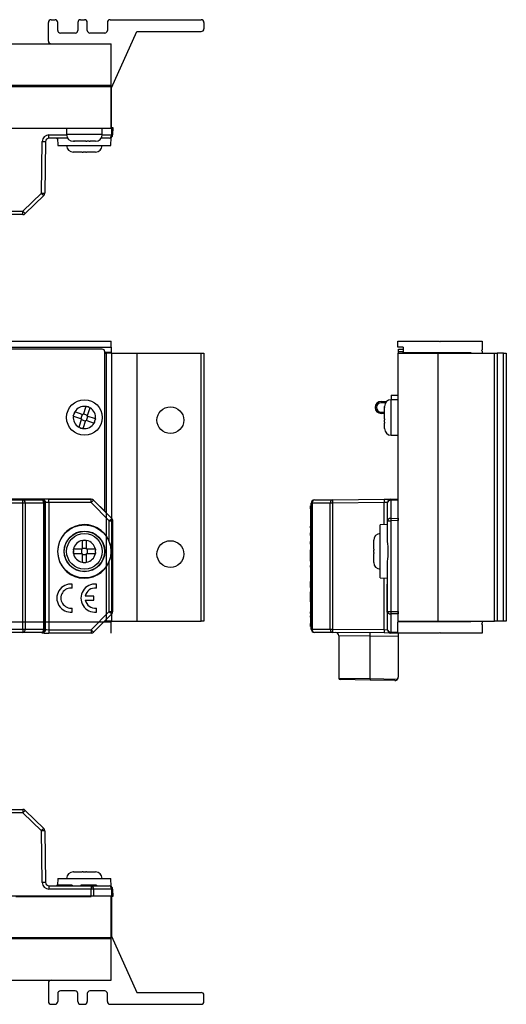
# Paper-space layout 'Layout1' of a CAD drawing. Header units: inches. Extents: x 0.4 to 10.7, y 0.8 to 8.1.
# Tile 22 of 22: x 7.1 to 10.7, y 0.8 to 8.1. Entities that reach past the tile are written whole.
import ezdxf

# ---------------------------------------------------------------- set-up
doc = ezdxf.new("R2010")
doc.units = ezdxf.units.IN
doc.header["$MEASUREMENT"] = 0
for name, color, linetype in [('Default', 7, 'Continuous'), ('RTS_.1PITCH', 7, 'Continuous'), ('SCREW_-_0.300INX', 7, 'Continuous'), ('SCREW_-_0.400INX', 7, 'Continuous'), ('SPACER-4MMX8MMDI', 7, 'Continuous'), ('SSS-END_CAP', 7, 'Continuous'), ('SSS-FACEPLATE3.0', 7, 'Continuous'), ('SSS-PCB3.0', 7, 'Continuous'), ('SSS-TERMINAL_COV', 7, 'Continuous'), ('SSS-U_CHANNEL', 7, 'Continuous')]:
    doc.layers.add(name, color=color, linetype=linetype)

# ---------------------------------------------------------------- blocks, each defined once
blk = doc.blocks.new('SE')
at = {"layer": 'SCREW_-_0.300INX', "color": 7, "linetype": 'Continuous'}
for p, q in [((7.559, 5.237), (7.5382, 5.1756)), ((7.5594, 5.2381), (7.559, 5.237)), ((7.5594, 5.2381), (7.5662, 5.2358)), ((7.5838, 5.2298), (7.5662, 5.2358)), ((7.5694, 5.165), (7.5903, 5.2264)), ((7.5838, 5.2298), (7.5906, 5.2275)), ((7.5903, 5.2264), (7.5906, 5.2275)), ((7.4651, 5.1655), (7.4674, 5.1724)), ((7.4651, 5.1655), (7.4662, 5.1652)), ((7.4662, 5.1652), (7.5276, 5.1443)), ((7.4734, 5.1899), (7.4674, 5.1724)), ((7.4734, 5.1899), (7.4757, 5.1968)), ((7.4768, 5.1964), (7.4757, 5.1968)), ((7.5382, 5.1756), (7.4768, 5.1964)), ((7.5325, 5.1775), (7.5219, 5.1463)), ((7.5714, 5.1707), (7.5401, 5.1813)), ((7.5645, 5.1318), (7.5751, 5.1631)), ((7.6309, 5.1442), (7.5694, 5.165)), ((7.5068, 5.0829), (7.5064, 5.0819)), ((7.5133, 5.0795), (7.5064, 5.0819)), ((7.5276, 5.1443), (7.5068, 5.0829)), ((7.5133, 5.0795), (7.5308, 5.0736)), ((7.5257, 5.1387), (7.5569, 5.1281)), ((7.5377, 5.0713), (7.5308, 5.0736)), ((7.538, 5.0723), (7.5589, 5.1338)), ((7.5589, 5.1338), (7.6203, 5.1129)), ((7.6203, 5.1129), (7.6213, 5.1126)), ((7.6237, 5.1194), (7.6213, 5.1126)), ((7.6237, 5.1194), (7.6296, 5.137)), ((7.6319, 5.1438), (7.6296, 5.137)), ((7.6319, 5.1438), (7.6309, 5.1442)), ((7.5377, 5.0713), (7.538, 5.0723))]:
    blk.add_line(p, q, dxfattribs=at)
blk.add_circle((7.5485, 5.1547), 0.133, dxfattribs=at)
for start, end in [(82.73425, 149.80123), (64.85627, 77.67921), (352.73425, 59.80123), (172.73425, 239.80123), (154.85627, 167.67921), (244.85627, 257.67921), (262.73425, 329.80123), (334.85627, 347.67921)]:
    blk.add_arc((7.5485, 5.1547), 0.083, start, end, dxfattribs=at)
at = {"layer": 'SCREW_-_0.400INX', "color": 7, "linetype": 'Continuous'}
for p, q in [((7.532, 4.2371), (7.5393, 4.2372)), ((7.532, 4.2371), (7.532, 4.236)), ((7.532, 4.236), (7.532, 4.1712)), ((7.5578, 4.2372), (7.5393, 4.2372)), ((7.5578, 4.2372), (7.565, 4.2371)), ((7.565, 4.236), (7.565, 4.2371)), ((7.565, 4.1712), (7.565, 4.236)), ((7.466, 4.1639), (7.4661, 4.1712)), ((7.466, 4.1639), (7.466, 4.1454)), ((7.4661, 4.1382), (7.466, 4.1454)), ((7.4672, 4.1712), (7.4661, 4.1712)), ((7.4661, 4.1382), (7.4672, 4.1382)), ((7.532, 4.1712), (7.4672, 4.1712)), ((7.4672, 4.1382), (7.532, 4.1382)), ((7.526, 4.1712), (7.526, 4.1382)), ((7.565, 4.1772), (7.532, 4.1772)), ((7.532, 4.1382), (7.532, 4.0733)), ((7.532, 4.1322), (7.565, 4.1322)), ((7.6299, 4.1712), (7.565, 4.1712)), ((7.565, 4.0733), (7.565, 4.1382)), ((7.565, 4.1382), (7.6299, 4.1382)), ((7.571, 4.1382), (7.571, 4.1712)), ((7.631, 4.1712), (7.6299, 4.1712)), ((7.6299, 4.1382), (7.631, 4.1382)), ((7.631, 4.1712), (7.631, 4.1639)), ((7.631, 4.1454), (7.631, 4.1639)), ((7.631, 4.1454), (7.631, 4.1382)), ((7.532, 4.0733), (7.532, 4.0722)), ((7.5393, 4.0722), (7.532, 4.0722)), ((7.5393, 4.0722), (7.5578, 4.0722)), ((7.565, 4.0722), (7.5578, 4.0722)), ((7.565, 4.0722), (7.565, 4.0733))]:
    blk.add_line(p, q, dxfattribs=at)
blk.add_circle((7.5485, 4.1547), 0.133, dxfattribs=at)
for start, end in [(101.46651, 168.53349), (83.58853, 96.41147), (11.46651, 78.53349), (173.58853, 186.41147), (191.46651, 258.53349), (281.46651, 348.53349), (353.58853, 6.41147), (263.58853, 276.41147)]:
    blk.add_arc((7.5485, 4.1547), 0.083, start, end, dxfattribs=at)
at = {"layer": 'SSS-END_CAP', "color": 7, "linetype": 'Continuous'}
for p, q in [((7.7005, 5.6347), (7.7095, 5.6347)), ((7.7495, 5.6347), (7.7095, 5.6347)), ((7.7095, 5.6347), (7.7095, 3.6347)), ((7.7495, 5.6347), (7.7495, 3.6347)), ((7.7495, 5.6347), (7.9395, 5.6347)), ((7.9395, 5.6347), (7.9395, 3.6347)), ((7.9395, 5.6347), (8.4195, 5.6347)), ((8.4195, 3.6347), (8.4195, 5.6347)), ((8.4195, 5.6347), (8.4395, 5.6347)), ((8.4395, 5.6347), (8.4395, 3.6347)), ((7.6995, 3.6347), (7.7095, 3.6347)), ((7.7495, 3.6347), (7.7095, 3.6347)), ((7.7495, 3.6347), (7.9395, 3.6347)), ((7.9395, 3.6347), (8.4195, 3.6347)), ((8.4395, 3.6347), (8.4195, 3.6347))]:
    blk.add_line(p, q, dxfattribs=at)
for centre in [(8.1895, 5.1347), (8.1895, 4.1347)]:
    blk.add_circle(centre, 0.1, dxfattribs=at)
at = {"layer": 'SSS-FACEPLATE3.0', "color": 7, "linetype": 'Continuous'}
for p, q in [((7.6805, 5.6647), (3.2085, 5.6647)), ((7.7005, 4.4537), (7.7005, 5.6447))]:
    blk.add_line(p, q, dxfattribs=at)
blk.add_arc((7.6805, 5.6447), 0.02, 0, 90, dxfattribs=at)
at = {"layer": 'SSS-TERMINAL_COV', "color": 7, "linetype": 'Continuous'}
for p, q in [((7.5992, 4.5447), (3.3199, 4.5447)), ((3.8297, 4.5392), (7.0893, 4.5392)), ((7.0893, 4.5142), (3.8297, 4.5142)), ((7.0893, 4.5392), (7.2274, 4.5404)), ((7.0893, 4.5142), (7.0893, 4.5392)), ((7.0893, 3.5751), (7.0893, 4.5142)), ((7.1069, 4.5142), (7.0893, 4.5142)), ((7.2449, 4.5154), (7.1069, 4.5142)), ((7.1069, 4.5142), (7.1069, 3.5751)), ((7.2274, 4.5404), (7.2341, 4.5438)), ((7.2449, 3.5739), (7.2449, 4.5154)), ((7.2524, 4.5154), (7.2449, 4.5154)), ((7.2591, 4.5188), (7.2524, 4.5154)), ((7.2524, 4.5154), (7.2524, 3.5739)), ((7.2591, 3.5706), (7.2591, 4.5188)), ((7.2841, 4.5442), (7.5987, 4.5442)), ((7.2841, 4.5192), (7.2841, 4.5442)), ((7.2841, 4.5192), (7.2841, 3.5702)), ((7.5987, 4.5192), (7.2841, 4.5192)), ((7.5987, 4.5442), (7.5992, 4.5447)), ((7.5987, 4.5192), (7.5987, 4.5442)), ((7.5987, 4.5192), (7.6164, 4.5369)), ((7.734, 4.3838), (7.5987, 4.5192)), ((7.6168, 4.5374), (7.6164, 4.5369)), ((7.6164, 4.5369), (7.7517, 4.4015)), ((7.6168, 4.5374), (7.7095, 4.4447)), ((7.734, 4.3838), (7.7517, 4.4015)), ((7.734, 4.3838), (7.759, 4.3838)), ((7.734, 4.2294), (7.734, 4.3838)), ((7.7495, 4.4047), (7.7522, 4.402)), ((7.7517, 4.4015), (7.7522, 4.402)), ((7.7595, 4.3843), (7.759, 4.3838)), ((7.759, 4.3838), (7.759, 3.7055)), ((7.7595, 3.705), (7.7595, 4.3843)), ((7.734, 3.7055), (7.734, 4.08)), ((7.4578, 3.8804), (7.4578, 3.9106)), ((7.6378, 3.8804), (7.6378, 3.9106)), ((7.6178, 3.8211), (7.5543, 3.8211)), ((7.5543, 3.7911), (7.6178, 3.7911)), ((7.6178, 3.7911), (7.6178, 3.8211)), ((7.4578, 3.7016), (7.4578, 3.7318)), ((7.5987, 3.5702), (7.734, 3.7055)), ((7.7517, 3.6878), (7.6164, 3.5525)), ((7.6378, 3.7016), (7.6378, 3.7318)), ((7.734, 3.7055), (7.7517, 3.6878)), ((7.734, 3.7055), (7.759, 3.7055)), ((7.7522, 3.6874), (7.7495, 3.6847)), ((7.7522, 3.6874), (7.7517, 3.6878)), ((7.759, 3.7055), (7.7595, 3.705)), ((7.7095, 3.6447), (7.6945, 3.6297)), ((3.8297, 3.5751), (7.0893, 3.5751)), ((7.0893, 3.5501), (3.8297, 3.5501)), ((7.0893, 3.5751), (7.1069, 3.5751)), ((7.0893, 3.5751), (7.0893, 3.5501)), ((7.2274, 3.5489), (7.0893, 3.5501)), ((7.1069, 3.5751), (7.2449, 3.5739)), ((7.2341, 3.5456), (7.2274, 3.5489)), ((7.2449, 3.5739), (7.2524, 3.5739)), ((7.2524, 3.5739), (7.2591, 3.5706)), ((7.2841, 3.5702), (7.5987, 3.5702)), ((7.2841, 3.5702), (7.2841, 3.5452)), ((7.5987, 3.5452), (7.2841, 3.5452)), ((7.5987, 3.5702), (7.5987, 3.5452)), ((7.5987, 3.5702), (7.6164, 3.5525)), ((7.5992, 3.5447), (7.5987, 3.5452))]:
    blk.add_line(p, q, dxfattribs=at)
for radius in [0.1981, 0.1519, 0.15]:
    blk.add_circle((7.5485, 4.1547), radius, dxfattribs=at)
for centre, radius, start, end in [((7.5485, 4.1547), 0.2, 21.93698, 338.06302), ((7.5505, 4.1547), 0.1982, 337.84876, 22.15124), ((7.4478, 3.8061), 0.105, 84.53498, 275.46502), ((7.6278, 3.8061), 0.105, 84.53498, 275.46502), ((7.4478, 3.8061), 0.075, 82.33774, 277.66226), ((7.6278, 3.8061), 0.075, 82.33774, 168.46304), ((7.6278, 3.8061), 0.075, 191.53696, 277.66226)]:
    blk.add_arc(centre, radius, start, end, dxfattribs=at)
for centre, major_axis, ratio, start_param, end_param in [((7.0893, 4.5142), (0.0002, -0.025), 0.700896, 1.564786, 3.129358), ((7.2274, 4.5154), (0.0112, -0.0224), 0.99981, 1.107255, 2.677899), ((7.2274, 4.5154), (0.0002, -0.025), 0.700896, 1.564786, 3.129358), ((7.2841, 4.5438), (-0.05, 0), 0.008727, 4.712389, 6.265732), ((7.2341, 4.5188), (0.0112, -0.0224), 0.99981, 1.107255, 2.677899), ((7.2841, 4.5188), (-0.025, 0), 0.017454, 4.712389, 6.265732), ((7.5987, 4.5192), (-0.0177, 0.0177), 0.999924, 4.712389, 5.497749), ((7.5992, 4.5197), (-0.0177, -0.0177), 0.999924, 3.141593, 3.926953), ((7.734, 4.3838), (-0.0177, 0.0177), 0.999924, 3.927029, 4.712389), ((7.7345, 4.3843), (0.0177, 0.0177), 0.999924, 5.497825, 6.283185), ((7.734, 3.7055), (0.0177, 0.0177), 0.999924, 4.712389, 5.497749), ((7.7345, 3.705), (-0.0177, 0.0177), 0.999924, 3.141593, 3.926953), ((7.0893, 3.5751), (0.0002, 0.025), 0.700896, 3.153828, 4.7184), ((7.2274, 3.5739), (0.0002, 0.025), 0.700896, 3.153828, 4.7184), ((7.2274, 3.5739), (0.0112, 0.0224), 0.99981, 3.605286, 5.17593), ((7.2341, 3.5706), (0.0112, 0.0224), 0.99981, 3.605286, 5.17593), ((7.2841, 3.5456), (-0.05, 0), 0.008727, 0.017453, 1.570796), ((7.2841, 3.5706), (-0.025, 0), 0.017454, 0.017453, 1.570796), ((7.5987, 3.5702), (0.0177, 0.0177), 0.999924, 3.927029, 4.712389)]:
    blk.add_ellipse(centre, major_axis=major_axis, ratio=ratio, start_param=start_param, end_param=end_param, dxfattribs=at)
at = {"layer": 'SSS-U_CHANNEL', "color": 7, "linetype": 'Continuous'}
for p, q in [((3.1335, 5.7247), (7.7485, 5.7247)), ((3.1335, 5.6797), (7.7485, 5.6797)), ((7.7485, 5.6797), (7.7485, 5.7247)), ((7.7485, 5.6797), (7.7485, 5.6397)), ((7.7485, 5.6397), (7.7005, 5.6397)), ((7.7485, 5.6397), (7.7485, 5.6347)), ((6.9975, 3.6297), (7.7485, 3.6297)), ((7.7485, 3.6347), (7.7485, 3.6297)), ((7.7485, 3.5447), (7.7485, 3.6297))]:
    blk.add_line(p, q, dxfattribs=at)
blk = doc.blocks.new('SE1')
at = {"layer": 'SCREW_-_0.300INX', "color": 7, "linetype": 'Continuous'}
for p, q in [((7.4155, 7.315), (7.4155, 7.267)), ((7.6815, 7.267), (7.6815, 7.315)), ((7.6815, 7.267), (7.4155, 7.267)), ((7.4651, 7.2171), (7.4662, 7.217)), ((7.4651, 7.2171), (7.4674, 7.217)), ((7.4655, 7.217), (7.4662, 7.217)), ((7.4662, 7.217), (7.4674, 7.217)), ((7.4734, 7.217), (7.4674, 7.217)), ((7.4734, 7.217), (7.4757, 7.2171)), ((7.4734, 7.217), (7.4768, 7.217)), ((7.4768, 7.217), (7.4757, 7.2171)), ((7.559, 7.217), (7.4768, 7.217)), ((7.5594, 7.2171), (7.559, 7.217)), ((7.559, 7.217), (7.5662, 7.217)), ((7.5594, 7.2171), (7.5662, 7.217)), ((7.5838, 7.217), (7.5662, 7.217)), ((7.5838, 7.217), (7.5906, 7.2171)), ((7.5838, 7.217), (7.5903, 7.217)), ((7.5903, 7.217), (7.5906, 7.2171)), ((7.6315, 7.217), (7.5903, 7.217))]:
    blk.add_line(p, q, dxfattribs=at)
for centre, start, end in [((7.4655, 7.267), 180, 270), ((7.6315, 7.267), 270, 0)]:
    blk.add_arc(centre, 0.05, start, end, dxfattribs=at)
at = {"layer": 'SCREW_-_0.400INX', "color": 7, "linetype": 'Continuous'}
for p, q in [((7.466, 7.1367), (7.4655, 7.1367)), ((7.4672, 7.1367), (7.4661, 7.1367)), ((7.532, 7.1367), (7.4672, 7.1367)), ((7.532, 7.1367), (7.532, 7.1367)), ((7.532, 7.1367), (7.5393, 7.1367)), ((7.5578, 7.1367), (7.5393, 7.1367)), ((7.5578, 7.1367), (7.565, 7.1367)), ((7.6299, 7.1367), (7.565, 7.1367)), ((7.565, 7.1367), (7.565, 7.1367)), ((7.631, 7.1367), (7.6299, 7.1367)), ((7.631, 7.1367), (7.6315, 7.1367))]:
    blk.add_line(p, q, dxfattribs=at)
for centre, start, end in [((7.4655, 7.1867), 182.29244, 270), ((7.6315, 7.1867), 270, 357.70756)]:
    blk.add_arc(centre, 0.05, start, end, dxfattribs=at)
at = {"layer": 'SSS-END_CAP', "color": 7, "linetype": 'Continuous'}
for p, q in [((7.2795, 7.965), (7.2795, 8.105)), ((7.2995, 8.125), (7.3295, 8.125)), ((7.3495, 8.045), (7.3495, 8.105)), ((7.4995, 8.105), (7.4995, 8.045)), ((7.5195, 8.125), (7.5495, 8.125)), ((7.5695, 8.045), (7.5695, 8.105)), ((7.7195, 8.105), (7.7195, 8.045)), ((7.7395, 8.125), (8.4195, 8.125)), ((8.4395, 8.105), (8.4395, 8.057)), ((7.4795, 8.025), (7.3695, 8.025)), ((7.6995, 8.025), (7.5895, 8.025)), ((7.7495, 7.615), (7.9395, 8.037)), ((7.9395, 8.037), (8.4195, 8.037)), ((7.7495, 7.315), (7.7495, 7.615)), ((7.7495, 7.315), (7.7485, 7.315))]:
    blk.add_line(p, q, dxfattribs=at)
for centre, start, end in [((7.2995, 8.105), 90, 180), ((7.3295, 8.105), 0, 90), ((7.5195, 8.105), 90, 180), ((7.5495, 8.105), 0, 90), ((7.7395, 8.105), 90, 180), ((8.4195, 8.105), 0, 90), ((7.3695, 8.045), 180, 270), ((7.4795, 8.045), 270, 0), ((7.5895, 8.045), 180, 270), ((7.6995, 8.045), 270, 0), ((8.4195, 8.057), 270, 0), ((7.2995, 7.965), 180, 270)]:
    blk.add_arc(centre, 0.02, start, end, dxfattribs=at)
at = {"layer": 'SSS-TERMINAL_COV', "color": 7, "linetype": 'Continuous'}
for p, q in [((7.7495, 7.3197), (7.7522, 7.3197)), ((7.7517, 7.2643), (7.7522, 7.3197)), ((7.7522, 7.3197), (7.7595, 7.3197)), ((7.7595, 7.3197), (7.759, 7.2644)), ((7.2274, 6.8301), (7.2341, 7.2153)), ((7.2591, 7.2151), (7.2524, 6.8299)), ((7.2841, 7.2644), (7.4156, 7.2644)), ((7.2841, 7.2397), (7.2841, 7.2644)), ((7.4237, 7.2397), (7.2841, 7.2397)), ((7.3428, 7.2397), (7.3428, 7.2357)), ((7.3487, 7.2357), (7.3428, 7.2357)), ((7.3485, 7.2397), (7.3504, 7.1847)), ((7.734, 7.2397), (7.6734, 7.2397)), ((7.6815, 7.2643), (7.7517, 7.2643)), ((7.7466, 7.1847), (7.7487, 7.2444)), ((7.3504, 7.1847), (7.7466, 7.1847)), ((7.0893, 6.6944), (7.2274, 6.8301)), ((7.2449, 6.8125), (7.1069, 6.6768)), ((3.8297, 6.6944), (7.0893, 6.6944)), ((7.0893, 6.6697), (7.0893, 6.6944)), ((7.0893, 6.6697), (3.8297, 6.6697))]:
    blk.add_line(p, q, dxfattribs=at)
for centre, radius, start, end in [((7.2841, 7.2144), 0.05, 90, 179), ((7.2841, 7.2147), 0.025, 90, 179), ((7.734, 7.2647), 0.025, 270, 359.5), ((7.2274, 6.8303), 0.025, 314.5, 359), ((7.0893, 6.6947), 0.025, 270, 314.5)]:
    blk.add_arc(centre, radius, start, end, dxfattribs=at)
for centre, major_axis, ratio, start_param, end_param in [((7.2341, 7.2155), (0.025, -0.0004), 0.008725, 4.712541, 6.283185), ((7.734, 7.2647), (0, -0.025), 0.707107, 0, 1.558455), ((7.734, 7.2647), (-0.025, 0.0002), 0.008726, 2.356233, 3.141593), ((7.2274, 6.8303), (0.025, -0.0004), 0.008725, 4.712541, 6.283185), ((7.2274, 6.8303), (0.0175, -0.0178), 0.006117, 4.718613, 6.283185), ((7.0893, 6.6947), (0.0175, -0.0178), 0.006117, 4.718613, 6.283185)]:
    blk.add_ellipse(centre, major_axis=major_axis, ratio=ratio, start_param=start_param, end_param=end_param, dxfattribs=at)
at = {"layer": 'SSS-U_CHANNEL', "color": 7, "linetype": 'Continuous'}
for p, q in [((3.1335, 7.945), (7.7485, 7.945)), ((7.7485, 7.635), (7.7485, 7.945)), ((3.1335, 7.635), (7.7485, 7.635)), ((3.1335, 7.63), (7.7485, 7.63)), ((3.1335, 7.625), (7.7485, 7.625)), ((7.7485, 7.63), (7.7485, 7.635)), ((7.7485, 7.625), (7.7485, 7.63)), ((7.7485, 7.315), (7.7485, 7.625)), ((3.1335, 7.315), (7.7485, 7.315))]:
    blk.add_line(p, q, dxfattribs=at)
blk = doc.blocks.new('SE2')
at = {"layer": 'SCREW_-_0.400INX', "color": 7, "linetype": 'Continuous'}
for p, q in [((7.466, 1.7611), (7.4655, 1.7611)), ((7.4661, 1.7611), (7.4672, 1.7611)), ((7.4672, 1.7611), (7.532, 1.7611)), ((7.532, 1.7611), (7.532, 1.7611)), ((7.5393, 1.7611), (7.532, 1.7611)), ((7.5393, 1.7611), (7.5578, 1.7611)), ((7.565, 1.7611), (7.5578, 1.7611)), ((7.565, 1.7611), (7.6299, 1.7611)), ((7.565, 1.7611), (7.565, 1.7611)), ((7.6299, 1.7611), (7.631, 1.7611)), ((7.631, 1.7611), (7.6315, 1.7611))]:
    blk.add_line(p, q, dxfattribs=at)
for centre, start, end in [((7.4655, 1.7111), 90, 177.70756), ((7.6315, 1.7111), 2.29244, 90)]:
    blk.add_arc(centre, 0.05, start, end, dxfattribs=at)
at = {"layer": 'SSS-END_CAP', "color": 7, "linetype": 'Continuous'}
for p, q in [((7.7495, 1.5828), (7.7485, 1.5828)), ((7.7495, 1.5828), (7.7495, 1.2828)), ((7.7495, 1.2828), (7.9395, 0.8608)), ((7.2795, 0.9328), (7.2795, 0.7928)), ((7.3495, 0.8528), (7.3495, 0.7928)), ((7.4795, 0.8728), (7.3695, 0.8728)), ((7.4995, 0.7928), (7.4995, 0.8528)), ((7.5695, 0.8528), (7.5695, 0.7928)), ((7.6995, 0.8728), (7.5895, 0.8728)), ((7.7195, 0.7928), (7.7195, 0.8528)), ((7.9395, 0.8608), (8.4195, 0.8608)), ((8.4395, 0.7928), (8.4395, 0.8408)), ((7.2995, 0.7728), (7.3295, 0.7728)), ((7.5195, 0.7728), (7.5495, 0.7728)), ((7.7395, 0.7728), (8.4195, 0.7728))]:
    blk.add_line(p, q, dxfattribs=at)
for centre, start, end in [((7.2995, 0.9328), 90, 180), ((7.3695, 0.8528), 90, 180), ((7.4795, 0.8528), 0, 90), ((7.5895, 0.8528), 90, 180), ((7.6995, 0.8528), 0, 90), ((8.4195, 0.8408), 0, 90), ((7.2995, 0.7928), 180, 270), ((7.3295, 0.7928), 270, 0), ((7.5195, 0.7928), 180, 270), ((7.5495, 0.7928), 270, 0), ((7.7395, 0.7928), 180, 270), ((8.4195, 0.7928), 270, 0)]:
    blk.add_arc(centre, 0.02, start, end, dxfattribs=at)
at = {"layer": 'SSS-TERMINAL_COV', "color": 7, "linetype": 'Continuous'}
for p, q in [((3.8297, 2.2281), (7.0893, 2.2281)), ((7.0893, 2.2281), (7.0893, 2.2034)), ((7.1069, 2.221), (7.2449, 2.0853)), ((7.0893, 2.2034), (3.8297, 2.2034)), ((7.2274, 2.0677), (7.0893, 2.2034)), ((7.2341, 1.6825), (7.2274, 2.0677)), ((7.2524, 2.0679), (7.2591, 1.6827)), ((7.3504, 1.7131), (7.3487, 1.6621)), ((7.3504, 1.7131), (7.7466, 1.7131)), ((7.7487, 1.6534), (7.7466, 1.7131)), ((7.2841, 1.6581), (7.5987, 1.6581)), ((7.2841, 1.6581), (7.2841, 1.6334)), ((7.5987, 1.6334), (7.2841, 1.6334)), ((7.4578, 1.6621), (7.3428, 1.6621)), ((7.3428, 1.6621), (7.3428, 1.6581)), ((7.4578, 1.6621), (7.4578, 1.6581)), ((7.6378, 1.6621), (7.5228, 1.6621)), ((7.5228, 1.6621), (7.5228, 1.6581)), ((7.5987, 1.6581), (7.734, 1.6581)), ((7.5987, 1.6581), (7.5987, 1.6334)), ((7.5991, 1.5828), (7.5987, 1.6334)), ((7.6164, 1.6335), (7.6168, 1.5828)), ((7.7517, 1.6335), (7.6164, 1.6335)), ((7.6378, 1.6621), (7.6378, 1.6581)), ((7.7522, 1.5781), (7.7517, 1.6335)), ((7.759, 1.6334), (7.7595, 1.5781)), ((7.0357, 1.5781), (7.5992, 1.5781)), ((7.7522, 1.5781), (7.7495, 1.5781)), ((7.7595, 1.5781), (7.7522, 1.5781))]:
    blk.add_line(p, q, dxfattribs=at)
for centre, radius, start, end in [((7.0893, 2.2031), 0.025, 45.5, 90), ((7.2274, 2.0675), 0.025, 1, 45.5), ((7.2841, 1.6834), 0.05, 181, 270), ((7.2841, 1.6831), 0.025, 181, 270), ((7.734, 1.6331), 0.025, 0.5, 90)]:
    blk.add_arc(centre, radius, start, end, dxfattribs=at)
for centre, major_axis, ratio, start_param, end_param in [((7.0893, 2.2031), (0.0175, 0.0178), 0.006117, 0, 1.564572), ((7.2274, 2.0675), (0.0175, 0.0178), 0.006117, 0, 1.564572), ((7.2274, 2.0675), (0.025, 0.0004), 0.008725, 0, 1.570644), ((7.2341, 1.6823), (0.025, 0.0004), 0.008725, 0, 1.570644), ((7.5987, 1.6331), (0, 0.025), 0.707107, 4.72473, 6.283185), ((7.5987, 1.6331), (0.025, 0.0002), 0.008726, 0.78536, 1.57072), ((7.734, 1.6331), (0, 0.025), 0.707107, 4.72473, 6.283185), ((7.734, 1.6331), (0.025, 0.0002), 0.008726, 0, 0.78536)]:
    blk.add_ellipse(centre, major_axis=major_axis, ratio=ratio, start_param=start_param, end_param=end_param, dxfattribs=at)
at = {"layer": 'SSS-U_CHANNEL', "color": 7, "linetype": 'Continuous'}
for p, q in [((7.0106, 1.5828), (7.7485, 1.5828)), ((7.7485, 1.2728), (7.7485, 1.5828)), ((3.1335, 1.2728), (7.7485, 1.2728)), ((3.1335, 1.2678), (7.7485, 1.2678)), ((7.7485, 1.2628), (3.1335, 1.2628)), ((7.7485, 1.2678), (7.7485, 1.2728)), ((7.7485, 1.2628), (7.7485, 1.2678)), ((7.7485, 0.9528), (7.7485, 1.2628)), ((3.1335, 0.9528), (7.7485, 0.9528))]:
    blk.add_line(p, q, dxfattribs=at)
blk = doc.blocks.new('SE3')
at = {"layer": 'RTS_.1PITCH', "color": 7, "linetype": 'Continuous'}
for p, q in [((9.7611, 5.2747), (9.8034, 5.2747)), ((9.7611, 5.2747), (9.7611, 5.2647)), ((9.795, 5.2647), (9.7611, 5.2647)), ((9.7611, 5.1947), (9.7871, 5.1947)), ((9.7611, 5.1847), (9.7611, 5.1947)), ((9.7871, 5.1847), (9.7611, 5.1847))]:
    blk.add_line(p, q, dxfattribs=at)
for radius in [0.045, 0.035]:
    blk.add_arc((9.7611, 5.2297), radius, 90, 270, dxfattribs=at)
at = {"layer": 'SCREW_-_0.300INX', "color": 7, "linetype": 'Continuous'}
for p, q in [((9.7871, 5.2381), (9.7871, 5.237)), ((9.7871, 5.2381), (9.7871, 5.2358)), ((9.7871, 5.2377), (9.7871, 5.237)), ((9.7871, 5.237), (9.7871, 5.2358)), ((9.7871, 5.2298), (9.7871, 5.2358)), ((9.7871, 5.2298), (9.7871, 5.2264)), ((9.7871, 5.2298), (9.7871, 5.2275)), ((9.7871, 5.2264), (9.7871, 5.2275)), ((9.7871, 5.1442), (9.7871, 5.2264)), ((9.8371, 5.0217), (9.8371, 5.2877)), ((9.8851, 5.2877), (9.8371, 5.2877)), ((9.7871, 5.1442), (9.7871, 5.137)), ((9.7871, 5.1438), (9.7871, 5.1442)), ((9.7871, 5.1438), (9.7871, 5.137)), ((9.7871, 5.1194), (9.7871, 5.137)), ((9.7871, 5.1194), (9.7871, 5.1129)), ((9.7871, 5.1194), (9.7871, 5.1126)), ((9.7871, 5.0717), (9.7871, 5.1129)), ((9.7871, 5.1129), (9.7871, 5.1126)), ((9.8371, 5.0217), (9.8851, 5.0217))]:
    blk.add_line(p, q, dxfattribs=at)
for centre, start, end in [((9.8371, 5.2377), 90, 180), ((9.8371, 5.0717), 180, 270)]:
    blk.add_arc(centre, 0.05, start, end, dxfattribs=at)
at = {"layer": 'SCREW_-_0.400INX', "color": 7, "linetype": 'Continuous'}
for p, q in [((9.7067, 4.2372), (9.7067, 4.2377)), ((9.7067, 4.236), (9.7067, 4.2371)), ((9.7067, 4.1712), (9.7067, 4.236)), ((9.7067, 4.1712), (9.7067, 4.1712)), ((9.7067, 4.1712), (9.7067, 4.1639)), ((9.7067, 4.1454), (9.7067, 4.1639)), ((9.7067, 4.1454), (9.7067, 4.1382)), ((9.7067, 4.0733), (9.7067, 4.1382)), ((9.7067, 4.1382), (9.7067, 4.1382)), ((9.7067, 4.0722), (9.7067, 4.0733)), ((9.7067, 4.0722), (9.7067, 4.0717))]:
    blk.add_line(p, q, dxfattribs=at)
for centre, start, end in [((9.7567, 4.2377), 92.29244, 180), ((9.7567, 4.0717), 180, 267.70756)]:
    blk.add_arc(centre, 0.05, start, end, dxfattribs=at)
at = {"layer": 'SPACER-4MMX8MMDI', "color": 7, "linetype": 'Continuous'}
for q in [(9.8361, 5.2877), (9.8851, 5.321)]:
    blk.add_line((9.8361, 5.321), q, dxfattribs=at)
at = {"layer": 'SSS-END_CAP', "color": 7, "linetype": 'Continuous'}
for p, q in [((9.8851, 5.6347), (9.8851, 3.6347)), ((9.8851, 5.6347), (10.1851, 5.6347)), ((10.1851, 5.6347), (10.1851, 3.6347)), ((10.1851, 5.6347), (10.6071, 5.6347)), ((10.6071, 3.6347), (10.6071, 5.6347)), ((10.6071, 5.6347), (10.6271, 5.6347)), ((10.6271, 5.6347), (10.6271, 3.6347)), ((10.6751, 5.6347), (10.6271, 5.6347)), ((10.6751, 3.6347), (10.6751, 5.6347)), ((10.6751, 5.6347), (10.6951, 5.6347)), ((10.6951, 5.6347), (10.6951, 3.6347)), ((9.8851, 3.6347), (10.1851, 3.6347)), ((10.1851, 3.6347), (10.6071, 3.6347)), ((10.6271, 3.6347), (10.6071, 3.6347)), ((10.6751, 3.6347), (10.6271, 3.6347)), ((10.6951, 3.6347), (10.6751, 3.6347))]:
    blk.add_line(p, q, dxfattribs=at)
at = {"layer": 'SSS-FACEPLATE3.0', "color": 7, "linetype": 'Continuous'}
for p, q in [((9.8901, 5.6447), (9.8901, 5.6647)), ((9.8901, 5.6647), (9.9251, 5.6647)), ((9.9251, 5.6447), (9.8901, 5.6447)), ((9.8901, 5.6347), (9.8901, 5.6447)), ((9.9251, 5.6347), (9.9251, 5.6397))]:
    blk.add_line(p, q, dxfattribs=at)
at = {"layer": 'SSS-PCB3.0', "color": 7, "linetype": 'Continuous'}
for p, q in [((10.1511, 3.6297), (10.1511, 3.6347)), ((10.2151, 3.6297), (10.2151, 3.6347))]:
    blk.add_line(p, q, dxfattribs=at)
at = {"layer": 'SSS-TERMINAL_COV', "color": 7, "linetype": 'Continuous'}
for p, q in [((9.2357, 4.4947), (9.2397, 4.4947)), ((9.2357, 4.4733), (9.2357, 4.4947)), ((9.2397, 3.5751), (9.2397, 4.5142)), ((9.2469, 4.5142), (9.2397, 4.5142)), ((9.3825, 4.5154), (9.2469, 4.5142)), ((9.2469, 4.5142), (9.2469, 3.5751)), ((9.2645, 4.5392), (9.4001, 4.5404)), ((9.3825, 3.5739), (9.3825, 4.5154)), ((9.3999, 4.5154), (9.3825, 4.5154)), ((9.7851, 4.5188), (9.3999, 4.5154)), ((9.3999, 4.5154), (9.3999, 3.5739)), ((9.4001, 4.5404), (9.7853, 4.5438)), ((9.8097, 4.5192), (9.7851, 4.5188)), ((9.7851, 4.3538), (9.7851, 4.5188)), ((9.7853, 4.5438), (9.8345, 4.5442)), ((9.8097, 4.3838), (9.8097, 4.5192)), ((9.8851, 4.5373), (9.8344, 4.5369)), ((9.8344, 4.5369), (9.8344, 4.4015)), ((9.8345, 4.5442), (9.8851, 4.5446)), ((9.2397, 4.4727), (9.2352, 4.4727)), ((9.2352, 4.431), (9.2397, 4.431)), ((9.2357, 4.4727), (9.2357, 4.4727)), ((9.2357, 4.4719), (9.2397, 4.4719)), ((9.2357, 4.4719), (9.2357, 4.4395)), ((9.2357, 4.4395), (9.2357, 4.4318)), ((9.2357, 4.4395), (9.2397, 4.4395)), ((9.2357, 4.4318), (9.2397, 4.4318)), ((9.2357, 4.431), (9.2357, 4.431)), ((9.2357, 4.4304), (9.2357, 4.4277)), ((9.2357, 4.4277), (9.2397, 4.4277)), ((9.2357, 4.4277), (9.2357, 4.4083)), ((9.2397, 4.4078), (9.2352, 4.4078)), ((9.2397, 4.4078), (9.2352, 4.4078)), ((9.2352, 4.3662), (9.2357, 4.3662)), ((9.2352, 4.3661), (9.2397, 4.3661)), ((9.2397, 4.3429), (9.2352, 4.3429)), ((9.2357, 4.407), (9.2397, 4.407)), ((9.2357, 4.407), (9.2357, 4.4002)), ((9.2357, 4.4002), (9.2397, 4.4002)), ((9.2357, 4.4002), (9.2357, 4.3914)), ((9.2357, 4.3914), (9.2397, 4.3914)), ((9.2357, 4.3914), (9.2357, 4.3846)), ((9.2357, 4.3846), (9.2397, 4.3846)), ((9.2357, 4.3846), (9.2357, 4.3737)), ((9.2357, 4.3737), (9.2357, 4.3669)), ((9.2357, 4.3737), (9.2397, 4.3737)), ((9.2357, 4.3669), (9.2397, 4.3669)), ((9.2357, 4.3669), (9.2357, 4.3628)), ((9.2357, 4.3663), (9.2357, 4.3661)), ((9.2357, 4.3628), (9.2397, 4.3628)), ((9.2357, 4.3628), (9.2357, 4.3435)), ((9.2357, 4.3306), (9.2357, 4.3429)), ((9.8097, 4.3547), (9.7547, 4.3528)), ((9.7547, 3.9566), (9.7547, 4.3528)), ((9.8097, 4.3838), (9.8345, 4.3838)), ((9.8097, 4.2294), (9.8097, 4.3838)), ((9.8344, 4.4015), (9.8897, 4.402)), ((9.8897, 4.3843), (9.8345, 4.3838)), ((9.8345, 4.3838), (9.8345, 3.7055)), ((9.8897, 4.402), (9.8897, 4.3843)), ((9.8897, 3.705), (9.8897, 4.3843)), ((9.2357, 4.3329), (9.2352, 4.3329)), ((9.2357, 4.3156), (9.2352, 4.3156)), ((9.2352, 4.3012), (9.2397, 4.3012)), ((9.2397, 4.2731), (9.2352, 4.2731)), ((9.2352, 4.2683), (9.2357, 4.2683)), ((9.2352, 4.2679), (9.2357, 4.2679)), ((9.2357, 4.3306), (9.2397, 4.3306)), ((9.2357, 4.3304), (9.2397, 4.3304)), ((9.2357, 4.3292), (9.2357, 4.3012)), ((9.2357, 4.3004), (9.2357, 4.293)), ((9.2357, 4.293), (9.2397, 4.293)), ((9.2357, 4.2737), (9.2357, 4.2924)), ((9.2357, 4.2924), (9.2397, 4.2924)), ((9.2357, 4.2724), (9.2397, 4.2724)), ((9.2357, 4.2724), (9.2357, 4.2656)), ((9.2357, 4.2656), (9.2357, 4.2322)), ((9.2357, 4.2656), (9.2397, 4.2656)), ((9.2357, 4.2522), (9.2352, 4.2522)), ((9.2357, 4.2513), (9.2352, 4.2513)), ((9.2352, 4.2315), (9.2397, 4.2315)), ((9.2352, 4.2314), (9.2397, 4.2314)), ((9.2397, 4.2082), (9.2352, 4.2082)), ((9.2357, 4.2322), (9.2397, 4.2322)), ((9.2357, 4.2309), (9.2357, 4.2281)), ((9.2357, 4.2281), (9.2397, 4.2281)), ((9.2357, 4.2088), (9.2357, 4.228)), ((9.2357, 4.2075), (9.2397, 4.2075)), ((9.2357, 4.2075), (9.2357, 4.1882)), ((9.2352, 4.1872), (9.2357, 4.1872)), ((9.2357, 4.1802), (9.2352, 4.1802)), ((9.2357, 4.1715), (9.2352, 4.1715)), ((9.2357, 4.1707), (9.2352, 4.1707)), ((9.2352, 4.1665), (9.2397, 4.1665)), ((9.2352, 4.1322), (9.2357, 4.1322)), ((9.2397, 4.1256), (9.2352, 4.1256)), ((9.2357, 4.1882), (9.2397, 4.1882)), ((9.2357, 4.1882), (9.2357, 4.175)), ((9.2357, 4.175), (9.2357, 4.1673)), ((9.2357, 4.175), (9.2397, 4.175)), ((9.2357, 4.1673), (9.2397, 4.1673)), ((9.2357, 4.1665), (9.2357, 4.1665)), ((9.2357, 4.1261), (9.2357, 4.1659)), ((9.2357, 4.0806), (9.2357, 4.1256)), ((9.2352, 4.1065), (9.2357, 4.1065)), ((9.2352, 4.0806), (9.2397, 4.0806)), ((9.2397, 4.0499), (9.2352, 4.0499)), ((9.2357, 4.08), (9.2357, 4.0505)), ((9.2357, 4.0366), (9.2357, 4.0499)), ((9.8097, 3.7055), (9.8097, 4.08)), ((9.2352, 4.0049), (9.2397, 4.0049)), ((9.2357, 3.9755), (9.2352, 3.9755)), ((9.2397, 3.9742), (9.2352, 3.9742)), ((9.2357, 4.0366), (9.2397, 4.0366)), ((9.2357, 4.0364), (9.2397, 4.0364)), ((9.2357, 4.0355), (9.2357, 4.0049)), ((9.2357, 4.005), (9.2397, 4.005)), ((9.2357, 4.0043), (9.2357, 3.9734)), ((9.2357, 3.9734), (9.2397, 3.9734)), ((9.2357, 3.9734), (9.2357, 3.9661)), ((9.2357, 3.9582), (9.2352, 3.9582)), ((9.2352, 3.9292), (9.2397, 3.9292)), ((9.2357, 3.9262), (9.2352, 3.9262)), ((9.2357, 3.9262), (9.2352, 3.9262)), ((9.2352, 3.911), (9.2357, 3.911)), ((9.2352, 3.9105), (9.2357, 3.9105)), ((9.2397, 3.8986), (9.2352, 3.8986)), ((9.2357, 3.9661), (9.2397, 3.9661)), ((9.2357, 3.9661), (9.2357, 3.9565)), ((9.2357, 3.9565), (9.2397, 3.9565)), ((9.2357, 3.9565), (9.2357, 3.9492)), ((9.2357, 3.9492), (9.2397, 3.9492)), ((9.2357, 3.9492), (9.2357, 3.9374)), ((9.2357, 3.9374), (9.2357, 3.9301)), ((9.2357, 3.9374), (9.2397, 3.9374)), ((9.2357, 3.9301), (9.2397, 3.9301)), ((9.2357, 3.8992), (9.2357, 3.9287)), ((9.2357, 3.8853), (9.2357, 3.8986)), ((9.7547, 3.9566), (9.8097, 3.9547)), ((9.7851, 3.5706), (9.7851, 3.9555)), ((9.8057, 3.9111), (9.8057, 3.9106)), ((9.8097, 3.9111), (9.8057, 3.9111)), ((9.8057, 3.9106), (9.8097, 3.9106)), ((9.8057, 3.8804), (9.8057, 3.9106)), ((9.2357, 3.884), (9.2352, 3.884)), ((9.2357, 3.8675), (9.2352, 3.8675)), ((9.2352, 3.8536), (9.2397, 3.8536)), ((9.2352, 3.8302), (9.2357, 3.8302)), ((9.2357, 3.8853), (9.2397, 3.8853)), ((9.2357, 3.885), (9.2397, 3.885)), ((9.2357, 3.8843), (9.2357, 3.8536)), ((9.2357, 3.7771), (9.2357, 3.853)), ((9.8057, 3.8804), (9.8097, 3.8804)), ((9.8057, 3.8211), (9.8057, 3.8804)), ((9.2352, 3.8198), (9.2357, 3.8198)), ((9.2357, 3.7984), (9.2352, 3.7984)), ((9.2357, 3.7942), (9.2352, 3.7942)), ((9.2357, 3.7933), (9.2352, 3.7933)), ((9.2357, 3.7867), (9.2352, 3.7867)), ((9.2397, 3.7766), (9.2352, 3.7766)), ((9.2357, 3.7605), (9.2352, 3.7605)), ((9.2357, 3.7755), (9.2357, 3.7177)), ((9.2357, 3.7755), (9.2397, 3.7755)), ((9.8057, 3.8211), (9.8097, 3.8211)), ((9.8057, 3.7911), (9.8057, 3.8211)), ((9.8057, 3.7911), (9.8097, 3.7911)), ((9.8057, 3.7318), (9.8057, 3.7911)), ((9.2352, 3.7385), (9.2357, 3.7385)), ((9.2352, 3.7292), (9.2357, 3.7292)), ((9.2352, 3.7165), (9.2397, 3.7165)), ((9.2357, 3.7047), (9.2352, 3.7047)), ((9.2397, 3.6905), (9.2352, 3.6905)), ((9.2357, 3.6838), (9.2352, 3.6838)), ((9.2357, 3.7177), (9.2397, 3.7177)), ((9.2357, 3.7154), (9.2357, 3.7048)), ((9.2357, 3.7048), (9.2397, 3.7048)), ((9.2357, 3.6911), (9.2357, 3.7042)), ((9.2357, 3.6894), (9.2357, 3.6791)), ((9.2357, 3.6894), (9.2397, 3.6894)), ((9.2357, 3.6791), (9.2357, 3.6735)), ((9.2357, 3.6791), (9.2397, 3.6791)), ((9.8057, 3.7318), (9.8097, 3.7318)), ((9.8057, 3.7016), (9.8057, 3.7318)), ((9.8057, 3.7016), (9.8097, 3.7016)), ((9.8057, 3.7016), (9.8057, 3.7011)), ((9.8057, 3.7011), (9.8097, 3.7011)), ((9.8097, 3.5702), (9.8097, 3.7055)), ((9.8097, 3.7055), (9.8345, 3.7055)), ((9.8897, 3.6874), (9.8344, 3.6878)), ((9.8344, 3.6878), (9.8344, 3.5525)), ((9.8345, 3.7055), (9.8897, 3.705)), ((9.8897, 3.705), (9.8897, 3.6874)), ((9.2397, 3.6745), (9.2352, 3.6745)), ((9.2352, 3.6657), (9.2357, 3.6657)), ((9.2352, 3.6447), (9.2357, 3.6447)), ((9.2352, 3.6305), (9.2397, 3.6305)), ((9.2357, 3.6635), (9.2357, 3.6745)), ((9.2357, 3.6635), (9.2357, 3.6616)), ((9.2357, 3.6635), (9.2397, 3.6635)), ((9.2357, 3.6616), (9.2397, 3.6616)), ((9.2357, 3.6605), (9.2357, 3.6305)), ((9.2357, 3.6293), (9.2357, 3.6187)), ((9.2357, 3.6187), (9.2397, 3.6187)), ((9.2357, 3.6181), (9.2357, 3.6156)), ((9.2357, 3.5947), (9.2357, 3.6156)), ((9.2357, 3.6156), (9.2397, 3.6156)), ((9.8897, 3.6347), (9.8897, 3.6297)), ((9.2357, 3.5947), (9.2397, 3.5947)), ((9.2397, 3.5751), (9.2469, 3.5751)), ((9.2469, 3.5751), (9.3825, 3.5739)), ((9.4001, 3.5489), (9.2645, 3.5501)), ((9.3825, 3.5739), (9.3999, 3.5739)), ((9.3999, 3.5739), (9.7851, 3.5706)), ((9.7853, 3.5456), (9.4001, 3.5489)), ((9.7851, 3.5706), (9.8097, 3.5702)), ((9.8345, 3.5452), (9.7853, 3.5456)), ((9.8344, 3.5525), (9.8851, 3.552)), ((9.8851, 3.5447), (9.8345, 3.5452)), ((9.8897, 3.5447), (9.8897, 3.5197)), ((9.6807, 3.5215), (9.4457, 3.5238)), ((9.4457, 3.5238), (9.4457, 3.2084)), ((9.6807, 3.5215), (9.6807, 3.5215)), ((9.8897, 3.5197), (9.6807, 3.5215)), ((9.6807, 3.2044), (9.6807, 3.5215)), ((9.8897, 3.5197), (9.8897, 3.2162)), ((9.4457, 3.2084), (9.6807, 3.2044)), ((9.6806, 3.1944), (9.4555, 3.1984)), ((9.8642, 3.1912), (9.6806, 3.1944)), ((9.6807, 3.2044), (9.8844, 3.2009)), ((9.6807, 3.2044), (9.6807, 3.2044))]:
    blk.add_line(p, q, dxfattribs=at)
for centre, radius, start, end in [((9.2647, 4.5142), 0.025, 90.5, 180), ((9.8347, 4.5192), 0.025, 90.5, 180), ((9.1819, 4.1547), 0.6322, 353.21293, 6.78707), ((9.2647, 3.5751), 0.025, 180, 269.5), ((9.4207, 3.5238), 0.025, 0.12319, 89.5), ((8.9937, 3.5338), 0.6871, 358.97042, 1.05488), ((9.8347, 3.5702), 0.025, 180, 269.5), ((9.4557, 3.2084), 0.01, 180.29507, 269), ((9.9718, 3.1969), 0.2912, 178.51087, 180.47811), ((9.8647, 3.2162), 0.025, 269, 322.12138), ((9.8647, 3.2162), 0.025, 322.12138, 0)]:
    blk.add_arc(centre, radius, start, end, dxfattribs=at)
for centre, major_axis, ratio, start_param, end_param in [((9.2647, 4.5142), (0.0002, -0.025), 0.713237, 3.141593, 4.706165), ((9.4003, 4.5154), (0.0002, -0.025), 0.713237, 3.141593, 4.706165), ((9.4003, 4.5154), (0.0002, -0.025), 0.017452, 3.141593, 4.712237), ((9.7856, 4.5188), (0.0002, -0.025), 0.017452, 3.141593, 4.712237), ((9.8347, 4.5192), (-0.025, 0), 0.707107, 4.72473, 6.283185), ((9.8347, 4.5192), (-0.0002, 0.025), 0.008726, 0, 0.78536), ((9.8347, 4.3838), (-0.025, 0), 0.707107, 4.72473, 6.283185), ((9.8347, 4.3838), (-0.0002, 0.025), 0.008726, 0.78536, 1.57072), ((9.8347, 3.7055), (-0.025, 0), 0.707107, 0, 1.558455), ((9.8347, 3.7055), (-0.0002, -0.025), 0.008726, 4.712465, 5.497825), ((9.2647, 3.5751), (0.0002, 0.025), 0.713237, 1.577021, 3.141593), ((9.4003, 3.5739), (0.0002, 0.025), 0.713237, 1.577021, 3.141593), ((9.4003, 3.5739), (0.0002, 0.025), 0.017452, 1.570949, 3.141593), ((9.7856, 3.5706), (0.0002, 0.025), 0.017452, 1.570949, 3.141593), ((9.8347, 3.5702), (-0.025, 0), 0.707107, 0, 1.558455), ((9.8347, 3.5702), (0.0002, 0.025), 0.008726, 2.356233, 3.141593)]:
    blk.add_ellipse(centre, major_axis=major_axis, ratio=ratio, start_param=start_param, end_param=end_param, dxfattribs=at)
at = {"layer": 'SSS-U_CHANNEL', "color": 7, "linetype": 'Continuous'}
for p, q in [((9.8851, 5.7247), (10.1951, 5.7247)), ((9.8851, 5.6797), (9.8851, 5.7247)), ((9.9251, 5.6797), (9.8851, 5.6797)), ((9.9251, 5.6797), (9.9251, 5.6397)), ((10.1951, 5.7247), (10.2001, 5.7197)), ((10.2001, 5.7197), (10.2051, 5.7247)), ((10.2051, 5.7247), (10.5151, 5.7247)), ((10.5151, 5.7247), (10.5151, 5.6597)), ((9.9251, 5.6397), (10.4301, 5.6397)), ((10.4301, 5.6397), (10.4301, 5.6347)), ((10.5101, 5.6547), (10.5151, 5.6597)), ((10.5151, 5.6497), (10.5101, 5.6547)), ((10.5151, 5.6497), (10.5151, 5.6347)), ((9.8851, 3.5447), (9.8851, 3.6297)), ((10.4301, 3.6297), (9.8851, 3.6297)), ((10.4301, 3.6347), (10.4301, 3.6297)), ((10.5151, 3.6197), (10.5101, 3.6147)), ((10.5101, 3.6147), (10.5151, 3.6097)), ((10.5151, 3.6347), (10.5151, 3.6197)), ((10.5151, 3.6097), (10.5151, 3.5447)), ((10.1951, 3.5447), (9.8851, 3.5447)), ((10.2001, 3.5497), (10.1951, 3.5447)), ((10.2051, 3.5447), (10.2001, 3.5497)), ((10.5151, 3.5447), (10.2051, 3.5447))]:
    blk.add_line(p, q, dxfattribs=at)

psp = doc.layouts.get("Layout1")

# ---------------------------------------------------------------- block references
at = {"layer": 'Default'}
for name in ['SE1', 'SE', 'SE3', 'SE2']:
    psp.add_blockref(name, (0, 0), dxfattribs=at)

doc.saveas('drawing.dxf')
